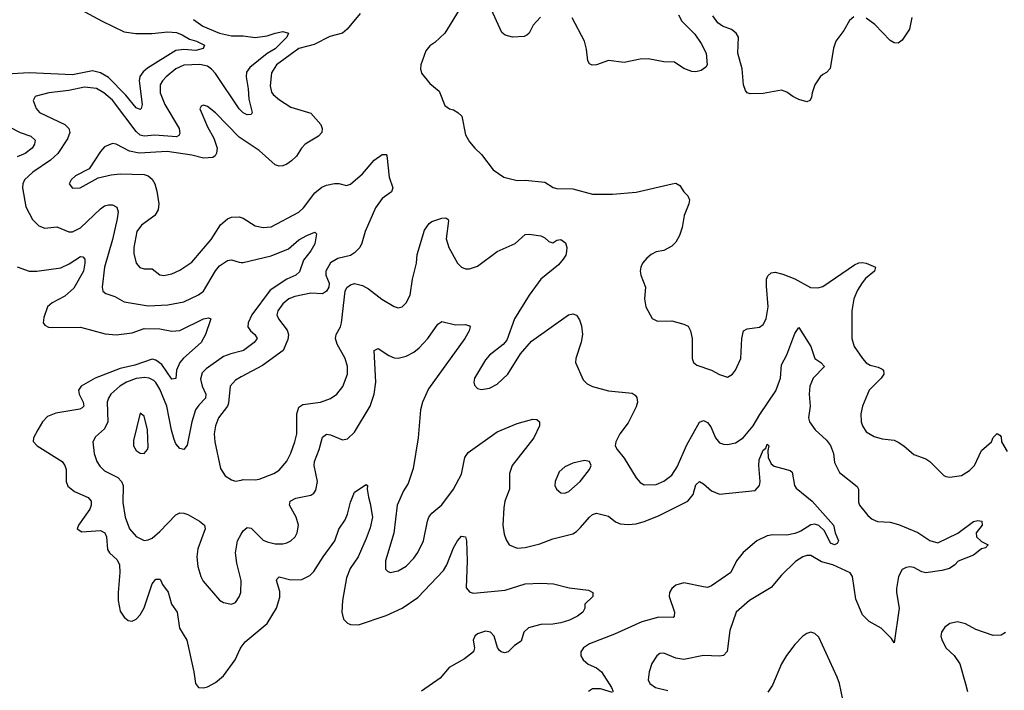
# Model space of a CAD drawing. Header units: inches. Extents: x 2143765 to 2212928, y 878963 to 1017374.
# Tile 177 of 256: x 2178883 to 2183845, y 963656 to 967038. Entities that reach past the tile are written whole.
import ezdxf

# ---------------------------------------------------------------- set-up
doc = ezdxf.new("R2010")
doc.units = ezdxf.units.IN
doc.header["$MEASUREMENT"] = 0
doc.layers.add('C1976', color=7, linetype='Continuous')
doc.layers.add('C1986', color=7, linetype='Continuous')

msp = doc.modelspace()

# ---------------------------------------------------------------- linework, layer by layer
at = {"layer": 'C1976', "color": 5}
for points, elevation in [([(2179190.3, 967090), (2179299, 967030), (2179410, 966977), (2179468.3, 966968.3), (2179548.6, 966968.6), (2179630, 966976.2), (2179673, 966973), (2179702.5, 966962.5), (2179739.6, 966939.6), (2179773.7, 966930), (2179814, 966910), (2179807.9, 966892.1), (2179770, 966882.9), (2179710, 966888.5), (2179670, 966882.6), (2179526.7, 966793.3), (2179504.8, 966775.2), (2179489.1, 966750.9), (2179485.8, 966730), (2179499.8, 966610), (2179496, 966590), (2179490, 966585.1), (2179470, 966593.5), (2179417.6, 966657.6), (2179330, 966746.6), (2179290, 966770.3), (2179250, 966781), (2179150, 966760.1), (2178930, 966769.5), (2178790, 966762.2)], 320), ([(2179759.8, 967039.8), (2179805.3, 967005.3), (2179890, 966970.1), (2179950, 966956.4), (2180000, 966956.7)], 340), ([(2180000, 966578), (2179990, 966588.1), (2179870, 966766.8), (2179850, 966789.2), (2179830, 966803.4), (2179791.6, 966811.6), (2179710, 966809.3), (2179670, 966789.9), (2179620.6, 966750), (2179602.2, 966730), (2179591.8, 966710), (2179590.8, 966670), (2179614.6, 966610), (2179686.7, 966490), (2179690, 966463.7), (2179685.9, 966454.1), (2179673, 966447), (2179564, 966456), (2179510, 966451.4), (2179490, 966455.6), (2179470, 966473.9), (2179350, 966632.8), (2179307.4, 966670), (2179270, 966691.4), (2179210, 966698.5), (2179130, 966681.1), (2179030.1, 966669.9), (2178966.8, 966653.2), (2178960.5, 966650), (2178950.4, 966630), (2178966, 966590), (2178982.6, 966570), (2179110.1, 966510.1), (2179130.1, 966490), (2179135, 966470), (2179123.4, 966436.6), (2179075.9, 966364.1), (2179039.1, 966330), (2178950.1, 966269.9), (2178907.9, 966230), (2178898.2, 966210), (2178896.5, 966190), (2178914, 966094), (2178947, 966030), (2178979.4, 965999.4), (2179010, 965987.4), (2179070, 965994.3), (2179130, 965969), (2179150, 965969.2), (2179190, 965988.5), (2179290, 966085), (2179310, 966099), (2179330, 966105), (2179350, 966104.2), (2179373.4, 966093.4), (2179379.7, 966070), (2179373.9, 966033.9), (2179350.1, 965930), (2179310.1, 965790), (2179298.2, 965690), (2179302.3, 965670), (2179317.5, 965657.5), (2179362.3, 965642.3), (2179410, 965615.6), (2179530, 965595.5), (2179630, 965599.8), (2179710, 965616.1), (2179783.5, 965650), (2179808.7, 965670), (2179870, 965771.2), (2179890, 965796.2), (2179930, 965824), (2179950, 965827.2), (2179990, 965814.6), (2180000, 965814.5)], 340), ([(2180000, 966439.1), (2179990, 966445.8), (2179870, 966568), (2179830, 966599.6), (2179810, 966606.6), (2179798, 966602), (2179790.9, 966589.1), (2179830, 966498.4), (2179861, 966441), (2179878.2, 966390), (2179874.6, 966365.4), (2179868.1, 966351.9), (2179856.8, 966343.2), (2179810, 966340.5), (2179750, 966354.4), (2179626.9, 966373.1), (2179484.8, 966364.8), (2179436, 966376), (2179370, 966409.7), (2179350, 966413.6), (2179310, 966397.4), (2179290, 966374.3), (2179233.4, 966286.6), (2179163.8, 966250), (2179142.4, 966230), (2179133, 966210), (2179149, 966189), (2179188, 966190), (2179279.1, 966240.9), (2179343.9, 966256.1), (2179390, 966261.4), (2179510, 966257.6), (2179530, 966250.2), (2179550, 966234.6), (2179564.2, 966210), (2179573.7, 966173.7), (2179583.5, 966110), (2179580.6, 966079.4), (2179563.9, 966050), (2179497.5, 966002.5), (2179474.2, 965970), (2179457.6, 965890), (2179459, 965859), (2179470.9, 965810.9), (2179488.2, 965788.2), (2179510, 965782.2), (2179550, 965782), (2179590, 965751.6), (2179610, 965748.4), (2179650, 965757.2), (2179690, 965774.7), (2179750, 965816.2), (2179848.2, 965930), (2179895.8, 966004.2), (2179930, 966034), (2179950, 966042.9), (2179990, 966043.8), (2180000, 966040.2)], 360), ([(2178830, 966498.6), (2178886, 966470), (2178938.7, 966450), (2178960.7, 966430), (2178958.1, 966410), (2178946.7, 966390), (2178910, 966362.9), (2178870, 966347.2)], 320), ([(2178871.1, 965791.1), (2178930, 965770.1), (2178970, 965769.5), (2179090, 965787.5), (2179133, 965807), (2179190, 965844.4), (2179201.7, 965841.7), (2179210.8, 965830.8), (2179211.8, 965810), (2179204.1, 965770), (2179156.4, 965683.6), (2179110, 965643.4), (2179047, 965610), (2179023.7, 965590), (2179004.4, 965535.6), (2179001.1, 965510), (2179010, 965497.1), (2179027.5, 965487.5), (2179050, 965485.8), (2179190, 965488.3), (2179313.3, 965453.3), (2179370, 965449.2), (2179450, 965458.5), (2179510, 965480.8), (2179590, 965479.1), (2179650, 965467.6), (2179690, 965470.2), (2179810, 965529.1), (2179834.4, 965534.4), (2179846.8, 965530), (2179820.3, 965450), (2179798, 965410), (2179708.2, 965331.8), (2179690.1, 965310), (2179674.1, 965270), (2179670, 965229), (2179650, 965225.7), (2179600.2, 965300.2), (2179570, 965322), (2179550, 965326), (2179463.3, 965296.7), (2179390, 965278.5), (2179263.2, 965230), (2179192.2, 965190), (2179179.7, 965170), (2179182.5, 965150), (2179203.2, 965110), (2179205.6, 965090), (2179198.6, 965081.4), (2179185.9, 965074.1), (2179065.5, 965054.5), (2179023.2, 965036.8), (2178998.7, 965010), (2178974.4, 964970), (2178953.4, 964930), (2178950.8, 964910.8), (2178970.7, 964890), (2179097.7, 964810), (2179111.3, 964790), (2179116.5, 964770), (2179116.9, 964710), (2179125.5, 964685.5), (2179158.8, 964658.8), (2179228.1, 964628.1), (2179243.9, 964610), (2179243.8, 964590), (2179236.3, 964570), (2179179.5, 964490), (2179173.4, 964470), (2179195.6, 964455.6), (2179290, 964462.5), (2179311.9, 964450), (2179320.8, 964430), (2179325.8, 964365.8), (2179336.2, 964350), (2179374.3, 964314.3), (2179385.3, 964290), (2179388.1, 964250), (2179379, 964150), (2179379.7, 964110), (2179390, 964056.3), (2179410, 964025.3), (2179430, 964008.8), (2179450, 964005.7), (2179470, 964014.9), (2179490, 964036.5), (2179510, 964072.4), (2179550, 964193.4), (2179570, 964216.9), (2179590, 964216.4), (2179592.8, 964212.8), (2179603.6, 964190), (2179631.5, 964151.5), (2179647.9, 964090), (2179677.3, 964050), (2179688.3, 963970), (2179725, 963910), (2179760.9, 963750), (2179769, 963690), (2179784.9, 963670), (2179810, 963668.8), (2179830, 963674.3), (2179870, 963696.5), (2179910, 963728.9), (2179968.9, 963810), (2179994.5, 963865.5), (2180000, 963873.3)], 320), ([(2180000, 965366.5), (2179946.5, 965353.5), (2179910, 965339.5), (2179822.1, 965277.9), (2179803.4, 965256.6), (2179794.9, 965225.1), (2179802.9, 965190), (2179820.9, 965150), (2179819.3, 965130), (2179785.4, 965094.6), (2179769.6, 965070), (2179750.6, 965010), (2179727.5, 964892.5), (2179710.4, 964870), (2179690, 964875.1), (2179670, 964898.9), (2179660.8, 964920.8), (2179647.5, 964967.5), (2179624.1, 965090), (2179590, 965174.4), (2179570, 965208.2), (2179558.6, 965218.5), (2179536.3, 965230), (2179513.3, 965233.3), (2179470, 965228.1), (2179421.2, 965210), (2179388.5, 965190), (2179342.3, 965150), (2179330.2, 965130), (2179324.6, 965110), (2179327.9, 965010), (2179310, 964975.6), (2179265, 964935), (2179252.2, 964910), (2179259, 964850), (2179272.5, 964810), (2179286.6, 964786.6), (2179310, 964763.5), (2179377.4, 964730), (2179396.9, 964710), (2179404.3, 964690), (2179403.5, 964603.5), (2179414, 964530), (2179436.9, 964470), (2179470, 964431.6), (2179510, 964412.7), (2179530, 964414.9), (2179550, 964424.4), (2179590, 964456.5), (2179670, 964541.7), (2179690, 964551.7), (2179710, 964550.3), (2179730, 964542.3), (2179789.3, 964509.3), (2179814, 964490), (2179817.4, 964470), (2179780.2, 964370), (2179776.5, 964330), (2179781.6, 964281.6), (2179796.5, 964230), (2179807.6, 964207.6), (2179890, 964110.6), (2179910, 964099.3), (2179950, 964090.5), (2179970, 964099.3), (2179990, 964128), (2179996.8, 964150), (2179999.8, 964210), (2179976.9, 964296.9), (2179970.5, 964350), (2179981.2, 964410), (2180000, 964443.2)], 340), ([(2180000, 965237.2), (2179970, 965221.2), (2179944.6, 965190), (2179936, 965104), (2179930, 965089), (2179885.3, 965030), (2179869.5, 964990), (2179863.5, 964950), (2179866.6, 964910), (2179894.9, 964774.9), (2179918.7, 964738.7), (2179950, 964717.6), (2179970, 964710.4), (2180000, 964716.6)], 360)]:
    msp.add_lwpolyline(points, dxfattribs=dict(at, elevation=elevation))
at = {"layer": 'C1976', "color": 5, "elevation": 360}
msp.add_lwpolyline([(2179490, 965053.2), (2179456.7, 964916.7), (2179455.8, 964890), (2179470, 964866.4), (2179490, 964853), (2179510, 964850.6), (2179527, 964870), (2179530, 964882), (2179527.8, 964970), (2179510, 965039)], close=True, dxfattribs=at)
at = {"layer": 'C1986', "color": 5}
for points, elevation in [([(2181110.7, 967110), (2181026, 966970), (2180976.1, 966923.9), (2180950, 966906), (2180930, 966881.2), (2180904.4, 966810), (2180903, 966790), (2180908.7, 966768.7), (2180950, 966716), (2180997.1, 966677.1), (2181025.9, 966605.9), (2181050, 966588.4), (2181070, 966583), (2181090.8, 966570), (2181111.7, 966551.7), (2181130, 966458), (2181150, 966422.8), (2181176.3, 966390), (2181210, 966359.1), (2181270, 966281), (2181323.4, 966243.4), (2181390, 966227), (2181431.4, 966228.6), (2181530, 966218.9), (2181572.3, 966192.3), (2181590, 966186.5), (2181670, 966185.5), (2181770, 966159.1), (2181870, 966159), (2181990, 966168.1), (2182170.6, 966210.6), (2182190, 966213.4), (2182210, 966202.8), (2182230.4, 966170.4), (2182250.7, 966150), (2182259.1, 966130), (2182255.8, 966110), (2182232.7, 966050), (2182221.5, 965990), (2182207.6, 965950), (2182190, 965917), (2182170, 965895.6), (2182130, 965874.5), (2182090, 965867), (2182065.7, 965854.3), (2182044.2, 965835.8), (2182022, 965810), (2182013, 965790), (2182010.5, 965770), (2182013, 965750), (2182037, 965690), (2182032.7, 965630), (2182038, 965590), (2182070, 965530.8), (2182097.1, 965517.1), (2182170, 965518.9), (2182230, 965502.3), (2182251.9, 965491.9), (2182264, 965470), (2182272.7, 965430), (2182272.4, 965330), (2182279.1, 965310), (2182295.6, 965295.6), (2182370, 965271.6), (2182410, 965248.9), (2182450, 965234.9), (2182476.2, 965250), (2182491.3, 965270), (2182517.4, 965330), (2182522.3, 965430), (2182531.3, 965468.7), (2182550, 965479.5), (2182612, 965488), (2182630, 965501.6), (2182644.8, 965530), (2182654.8, 965590), (2182646.1, 965693.9), (2182647.4, 965730), (2182654, 965746), (2182670, 965761.1), (2182690, 965765.2), (2182730, 965755), (2182790, 965731.8), (2182868, 965688), (2182905.8, 965685.8), (2182930, 965692.2), (2183090, 965801.2), (2183111.4, 965811.4), (2183130, 965814.4), (2183150, 965811.2), (2183195.5, 965790), (2183190.4, 965770), (2183146.6, 965733.4), (2183128.9, 965711.1), (2183105.8, 965674.2), (2183086.2, 965630), (2183076.3, 965570), (2183076.5, 965430), (2183088.3, 965390), (2183130, 965329.1), (2183150, 965308.3), (2183170, 965296.5), (2183210, 965286.7), (2183230, 965276.5), (2183236.5, 965270), (2183238.3, 965250), (2183224.4, 965230), (2183164, 965170), (2183130.2, 965089.8), (2183122.7, 965050), (2183124.4, 965010), (2183130.2, 964990), (2183150, 964960.3), (2183190, 964936.5), (2183230, 964925.3), (2183290, 964917), (2183310, 964908.5), (2183339.1, 964890), (2183390, 964844.9), (2183450, 964823), (2183470, 964810.6), (2183540.4, 964740.4), (2183550, 964734), (2183570, 964730.5), (2183630, 964739.5), (2183670, 964764.6), (2183694.8, 964790), (2183730, 964865.3), (2183781.2, 964910), (2183790, 964931.3), (2183810, 964951), (2183823.6, 964943.6), (2183830, 964934), (2183830.6, 964910), (2183860.4, 964860.4)], 380), ([(2181508.6, 967051.4), (2181470.7, 967010), (2181450.6, 966970), (2181439.5, 966960.5), (2181425.8, 966954.2), (2181366, 966950), (2181330, 966959.3), (2181313.8, 966973.8), (2181250, 967109.2)], 380), ([(2180598.3, 967070), (2180533.4, 966990), (2180510.4, 966970), (2180446.6, 966953.4), (2180366.9, 966913.1), (2180290, 966892.8), (2180176.6, 966810), (2180152, 966770), (2180144.9, 966704.9), (2180152.1, 966672.1), (2180160.7, 966660.7), (2180193.2, 966633.2), (2180250, 966597.8), (2180350, 966566.4), (2180400.5, 966510), (2180408.2, 966490), (2180406, 966470), (2180388.2, 966450), (2180322.4, 966410), (2180303.7, 966390), (2180278.7, 966350), (2180253.2, 966326.8), (2180230, 966309.8), (2180210, 966301.4), (2180190, 966299.8), (2180170, 966306.6), (2180090, 966378.7), (2180000, 966439.1)], 360), ([(2182202.8, 967062.8), (2182220.7, 967030), (2182285.9, 966965.8), (2182318.2, 966918.2), (2182342.6, 966870), (2182347.3, 966810), (2182341.4, 966798.6), (2182317.4, 966782.6), (2182290, 966775.6), (2182270, 966777.4), (2182230, 966791.6), (2182183.8, 966823.8), (2182130, 966825.8), (2182050, 966841.6), (2182010, 966838.8), (2181930, 966822.4), (2181850, 966832.7), (2181790, 966809.8), (2181768.6, 966808.6), (2181755.4, 966815.4), (2181746.3, 966830), (2181739.7, 966890), (2181729.6, 966930), (2181668.2, 967048.2)], 380), ([(2183086.6, 967053.4), (2183065.2, 967034.8), (2183037.1, 966982.9), (2182996.5, 966930), (2182984.6, 966895.4), (2182967.6, 966792.4), (2182950, 966772), (2182930, 966762), (2182918, 966750), (2182890.2, 966709.8), (2182876.5, 966670), (2182874.3, 966645.7), (2182866, 966630), (2182850, 966624.7), (2182810, 966635.1), (2182779.5, 966650), (2182750, 966672), (2182722.9, 966682.9), (2182630, 966666.6), (2182564.9, 966664.9), (2182549.6, 966669.6), (2182540.5, 966680.5), (2182531.6, 966710), (2182524.2, 966790), (2182501.6, 966870), (2182505.2, 966950), (2182493.2, 966970), (2182470, 966989.2), (2182425.6, 967005.6), (2182401.6, 967021.6), (2182377.2, 967057.2)], 380), ([(2183379.6, 967050), (2183367.6, 966990), (2183330, 966934.5), (2183310, 966919.5), (2183290, 966922), (2183270, 966934), (2183193.1, 967013.1), (2183150, 967045.1)], 380), ([(2180000, 966956.7), (2180010, 966956.8), (2180070, 966948.7), (2180130, 966956.3), (2180170, 966970.7), (2180210, 966978.4), (2180237.6, 966970), (2180230.2, 966950), (2180170, 966891.8), (2180130, 966868.4), (2180042.8, 966797.2), (2180026.3, 966773.7), (2180023.9, 966750), (2180034.3, 966690), (2180037.3, 966637.3), (2180054.6, 966570), (2180050, 966560.9), (2180030, 966557.7), (2180010, 966568), (2180000, 966578)], 340), ([(2180000, 966040.2), (2180010, 966036.5), (2180070, 965998.4), (2180110, 965990.2), (2180150, 965992.9), (2180290, 966067), (2180313.7, 966090), (2180370, 966165.2), (2180406.1, 966193.9), (2180430, 966204.2), (2180470, 966211.6), (2180491.7, 966211.7), (2180530, 966201.6), (2180550, 966208.8), (2180610, 966260.2), (2180670, 966330.3), (2180710, 966358.4), (2180730, 966359.1), (2180733.3, 966353.3), (2180744.6, 966244.6), (2180764.2, 966190), (2180757.6, 966170), (2180710, 966135.9), (2180676.6, 966090), (2180624.1, 965970), (2180608, 965912), (2180596.8, 965890), (2180570, 965862.9), (2180550, 965849.8), (2180486.2, 965833.8), (2180450, 965812.6), (2180425.2, 965770), (2180425.2, 965750), (2180442, 965710), (2180440.3, 965690), (2180430, 965669.7), (2180410, 965656.4), (2180350, 965658.8), (2180270, 965642.1), (2180239, 965630), (2180210, 965605.3), (2180184.5, 965570), (2180179.6, 965550), (2180187.6, 965530), (2180231.9, 965471.9), (2180237.8, 965450), (2180234.5, 965425.5), (2180210.2, 965370), (2180106.4, 965293.6), (2180000, 965237.2)], 360), ([(2180000, 964716.6), (2180010, 964718.7), (2180070, 964717), (2180090, 964721.1), (2180163.7, 964750), (2180190, 964767.2), (2180230, 964812.4), (2180250, 964853), (2180269.9, 964910.1), (2180279.1, 964950), (2180279.6, 965050), (2180290, 965084.6), (2180310, 965097.6), (2180399.3, 965110), (2180450, 965128.4), (2180481, 965150), (2180511.7, 965188.3), (2180535, 965250), (2180535.9, 965290), (2180523.4, 965330), (2180482.5, 965402.5), (2180474.6, 965430), (2180477.2, 965450), (2180499.4, 965490), (2180505.2, 965510), (2180523.1, 965670), (2180532.4, 965687.6), (2180550, 965701.5), (2180570, 965707.1), (2180610, 965697.2), (2180640.9, 965680.9), (2180708.3, 965628.3), (2180770, 965591.7), (2180790, 965584.9), (2180810, 965590.4), (2180831.3, 965610), (2180851.5, 965648.5), (2180863.1, 965730), (2180883.5, 965810), (2180886.2, 965853.8), (2180924, 965976), (2180947.4, 966010), (2180960.2, 966019.8), (2181010, 966037.5), (2181030, 966039.6), (2181042.6, 966030), (2181043.6, 966023.6), (2181032.9, 965932.9), (2181046.7, 965890), (2181090, 965810.4), (2181110, 965790.4), (2181130, 965782.6), (2181150, 965781.7), (2181190, 965795.2), (2181290, 965869.2), (2181380.7, 965910), (2181430, 965954.9), (2181450, 965956.5), (2181510, 965949), (2181530, 965938.7), (2181550, 965919.5), (2181570, 965912.4), (2181590, 965926), (2181610, 965930.4), (2181633.1, 965913.1), (2181640.8, 965890), (2181639.7, 965870), (2181634.7, 965850), (2181622.9, 965830), (2181597.8, 965802.2), (2181510.3, 965730), (2181450, 965649.6), (2181376.5, 965530), (2181338.7, 965421.3), (2181320.3, 965399.7), (2181250, 965346), (2181230, 965322.4), (2181176, 965230), (2181172, 965210), (2181175.1, 965195.1), (2181190, 965178.4), (2181210, 965173.7), (2181250, 965179.6), (2181290, 965199.5), (2181342.4, 965250), (2181406.3, 965353.7), (2181463.1, 965416.9), (2181649.8, 965550.2), (2181670, 965555.3), (2181688.6, 965548.6), (2181704.6, 965524.6), (2181715.2, 965495.2), (2181718.9, 965450), (2181712, 965412), (2181685.2, 965330), (2181684.6, 965310), (2181722.4, 965222.4), (2181742.7, 965202.7), (2181770, 965188.9), (2181850, 965166), (2181970, 965154), (2181985.1, 965145.1), (2181993.3, 965133.3), (2181996.5, 965110), (2181990, 965086.6), (2181950, 965005.6), (2181907, 964950), (2181888, 964910), (2181884.9, 964890), (2181894.8, 964870), (2181930, 964827.7), (2181990, 964728.5), (2182010, 964703.7), (2182030, 964691.8), (2182090, 964694), (2182130, 964711.3), (2182170, 964740.8), (2182197.2, 964782.8), (2182244.9, 964895.1), (2182310, 965008.8), (2182330, 965017.4), (2182350, 965006.7), (2182365.9, 964985.9), (2182390.3, 964930), (2182410, 964904.9), (2182430, 964897), (2182450, 964896), (2182490, 964904.4), (2182530, 964928.9), (2182580.3, 964990), (2182612.6, 965047.4), (2182694, 965166), (2182717.4, 965230), (2182722.4, 965297.6), (2182750, 965348.2), (2182790, 965455.5), (2182810, 965486.8), (2182870.2, 965390), (2182890.2, 965330.2), (2182920.5, 965310), (2182939.1, 965290), (2182881.4, 965230), (2182865.1, 965190), (2182861.4, 965150), (2182866.2, 965090), (2182857.7, 965030), (2182863.6, 965010), (2182891.6, 964970), (2182950, 964918.2), (2182970.1, 964890.1), (2182984.8, 964850), (2182990, 964804.9), (2183015.6, 964755.6), (2183103.7, 964683.7), (2183110.2, 964670), (2183110, 964604.9), (2183115.8, 964590), (2183157.5, 964537.5), (2183179.2, 964519.2), (2183207, 964507), (2183270, 964503.5), (2183312.9, 964492.9), (2183410, 964451.6), (2183470, 964411.6), (2183510, 964400.3), (2183610.7, 964449.3), (2183690, 964508.2), (2183712.4, 964512.4), (2183732, 964510), (2183734, 964490), (2183703.8, 964450), (2183704.9, 964430), (2183730, 964406), (2183764.7, 964390), (2183750, 964375.3), (2183730, 964369.5), (2183690, 964337.6), (2183612.4, 964307.6), (2183596.3, 964290), (2183569, 964271), (2183530, 964260.9), (2183450, 964249), (2183430, 964253.6), (2183390, 964276), (2183370, 964279.8), (2183350, 964276.5), (2183330, 964266), (2183312.6, 964230), (2183302.4, 964170), (2183301.3, 964150), (2183316.3, 964070), (2183290, 963895.3), (2183277.5, 963917.5), (2183225.1, 963970), (2183164.1, 964004.1), (2183130, 964037.6), (2183096.8, 964116.8), (2183080.3, 964230), (2183068.9, 964248.9), (2182980.5, 964290), (2182924.7, 964304.7), (2182870, 964336.2), (2182850, 964336.5), (2182830, 964329.8), (2182793.4, 964306.6), (2182722.3, 964237.7), (2182670, 964174.5), (2182561.7, 964110), (2182493.7, 964050), (2182461.8, 963958.2), (2182448.1, 963851.9), (2182430, 963832.6), (2182410, 963829.2), (2182330, 963831.9), (2182230, 963812.6), (2182190, 963819.1), (2182130, 963843), (2182110, 963841.3), (2182094.9, 963830), (2182068.5, 963791.5), (2182054.9, 963750), (2182050.3, 963710), (2182059.5, 963690), (2182087.3, 963670), (2182150, 963656.2)], 360), ([(2180000, 965814.5), (2180010, 965814.4), (2180150, 965848.1), (2180237.2, 965882.8), (2180290, 965928.2), (2180330, 965949.1), (2180370, 965966), (2180378.2, 965958.2), (2180370, 965907.1), (2180350, 965872.8), (2180314, 965826), (2180293.1, 965766.9), (2180274.3, 965750), (2180230, 965730.4), (2180145.6, 965674.4), (2180052.9, 965550), (2180034.4, 965510), (2180033.5, 965490), (2180045.8, 965470), (2180068.2, 965450), (2180079.2, 965430), (2180065.4, 965410), (2180010.8, 965369.2), (2180000, 965366.5)], 340), ([(2180000, 964443.2), (2180010, 964460.8), (2180030, 964476.9), (2180050, 964473.8), (2180110, 964414), (2180130, 964404.7), (2180170, 964395.5), (2180210, 964395.5), (2180230, 964400.8), (2180250, 964410.3), (2180271.1, 964430), (2180281.5, 964450), (2180287.6, 964490), (2180276.5, 964530), (2180242.8, 964590), (2180246, 964610), (2180274.1, 964625.9), (2180350, 964640.7), (2180364.7, 964650), (2180375, 964665), (2180383.7, 964710), (2180367.2, 964790), (2180368.7, 964810), (2180393.1, 964870), (2180410, 964932.4), (2180430, 964948.8), (2180450, 964945.2), (2180510, 964919.6), (2180535.9, 964924.1), (2180570, 964957.6), (2180649, 965090), (2180669.9, 965150.1), (2180678, 965210), (2180670, 965370.8), (2180690, 965380.3), (2180744.1, 965344.1), (2180770, 965333.8), (2180790, 965332), (2180830, 965341.4), (2180870, 965362), (2180896.6, 965383.4), (2180940.3, 965430), (2180990, 965502), (2181010, 965515.5), (2181079.2, 965499.2), (2181130, 965501.3), (2181150, 965494.8), (2181152.7, 965490), (2181148.4, 965470), (2181126, 965430), (2180943.3, 965176.7), (2180913.1, 965110), (2180902.3, 965070), (2180890.9, 964930), (2180865.5, 964774.6), (2180840.2, 964699.8), (2180818, 964662), (2180785.6, 964590), (2180769.1, 964449.1), (2180727.1, 964310), (2180727.2, 964267.2), (2180736.4, 964256.4), (2180750, 964250.4), (2180790, 964259.6), (2180830, 964283.2), (2180870, 964323.6), (2180890, 964352), (2180918.5, 964410), (2180937.6, 964510), (2180945.7, 964530), (2180960.5, 964550), (2181010, 964591.7), (2181070, 964670.3), (2181110, 964746.7), (2181127.1, 964830), (2181144, 964856), (2181290, 964960.2), (2181390, 965001.1), (2181450, 965019.1), (2181470, 965024), (2181490, 965022.8), (2181502.8, 965010), (2181502, 964990), (2181473.8, 964930), (2181365.4, 964790), (2181351.1, 964750), (2181352.2, 964670), (2181328.9, 964610), (2181322.6, 964577.4), (2181318.5, 964490), (2181323.9, 964443.9), (2181334.6, 964414.6), (2181350, 964390.7), (2181390, 964373.7), (2181430, 964375.8), (2181505.1, 964394.9), (2181570, 964420.2), (2181670, 964446.3), (2181690, 964457.4), (2181710, 964476.9), (2181754.7, 964530), (2181770, 964542.3), (2181790, 964548.9), (2181850, 964535.2), (2181886.1, 964506.1), (2181910, 964495.8), (2181950, 964492.3), (2181990, 964495.9), (2182030, 964507.5), (2182103.2, 964536.8), (2182250.5, 964609.6), (2182276.8, 964643.2), (2182290, 964692.7), (2182310, 964708.8), (2182330, 964697.6), (2182370, 964662.4), (2182410, 964645.6), (2182590, 964663.2), (2182611.6, 964690), (2182615.7, 964710), (2182608.1, 964790), (2182610, 964819.1), (2182630, 964868.2), (2182643, 964877), (2182650, 964897.1), (2182659.1, 964890), (2182654.3, 964865.7), (2182654.8, 964830), (2182670, 964797.7), (2182686.2, 964786.2), (2182765.5, 964765.5), (2182776.5, 964756.5), (2182788.4, 964690), (2182796.3, 964676.3), (2182877.1, 964610), (2182984.9, 964490), (2182992.7, 964450), (2183010.4, 964410), (2183003, 964397), (2182990, 964389.8), (2182970, 964398), (2182939.8, 964459.8), (2182910, 964487.2), (2182890, 964494.1), (2182870, 964490.6), (2182820.4, 964459.6), (2182790, 964446.4), (2182750, 964439.2), (2182679, 964441), (2182650, 964435.8), (2182597.6, 964410), (2182528.7, 964351.3), (2182494.9, 964310), (2182467, 964250), (2182370, 964183.1), (2182350, 964175.6), (2182330, 964177.6), (2182230, 964198.6), (2182190, 964186), (2182170, 964169.7), (2182158.4, 964150), (2182155.9, 964130), (2182183.1, 964050), (2182182, 964030), (2182176.5, 964023.5), (2182104.5, 964024.5), (2182017.8, 964002.2), (2181880.9, 963939.1), (2181754, 963890), (2181724.2, 963870), (2181710.3, 963850), (2181711.4, 963830), (2181722.8, 963810), (2181748.6, 963788.6), (2181790, 963769.3), (2181815, 963750), (2181866, 963670), (2181873.4, 963650)], 340), ([(2180000, 963873.3), (2180019.4, 963900.6), (2180130, 963992.9), (2180176.8, 964070), (2180193.7, 964126.3), (2180194.8, 964154.8), (2180177.4, 964210), (2180180.6, 964219.4), (2180190, 964228.2), (2180250, 964214), (2180304.2, 964215.8), (2180344.9, 964235.1), (2180364.8, 964255.2), (2180412, 964330), (2180471.6, 964410), (2180491.8, 964468.2), (2180523.1, 964516.9), (2180535.3, 964544.7), (2180550, 964606), (2180570, 964654.8), (2180630, 964694.8), (2180636, 964690), (2180634.4, 964670), (2180640.2, 964630), (2180650, 964598.8), (2180661.1, 964530), (2180650, 964476.3), (2180630, 964422), (2180588.1, 964330), (2180548.1, 964270), (2180530, 964222.9), (2180510.1, 964110), (2180506.4, 964050), (2180514.9, 964014.9), (2180534.9, 963994.9), (2180550, 963988.6), (2180590, 963987.4), (2180730, 964033.4), (2180810, 964071), (2180890, 964124.6), (2181018.9, 964261.1), (2181036.5, 964290), (2181070, 964374.9), (2181089.9, 964410.1), (2181110, 964434.4), (2181130, 964430.8), (2181135.6, 964410), (2181139, 964310), (2181134, 964174), (2181151.3, 964151.3), (2181170, 964146.2), (2181330, 964161.2), (2181430, 964194), (2181510, 964196.9), (2181573.3, 964193.3), (2181652.8, 964172.8), (2181750, 964160.7), (2181772, 964150), (2181771.3, 964130), (2181732, 964090), (2181732, 964070), (2181721, 964050), (2181694.8, 964030), (2181654.8, 964010), (2181610, 963996.4), (2181570.1, 963989.9), (2181510, 963988.5), (2181447.9, 963972.1), (2181424.6, 963950), (2181410, 963904), (2181377.3, 963882.7), (2181344.7, 963850), (2181325.8, 963845.8), (2181309.7, 963849.7), (2181299.6, 963859.6), (2181291.5, 963871.5), (2181274.3, 963930), (2181255.6, 963950), (2181230, 963955), (2181190, 963941), (2181176.5, 963930), (2181168.9, 963910), (2181174.9, 963870), (2181170.3, 963849.7), (2181125.4, 963814.6), (2181048.3, 963771.7), (2181003, 963717), (2180908.3, 963651.7)], 320), ([(2183852.2, 963947.8), (2183830, 963934.7), (2183790, 963932.8), (2183702.6, 963962.6), (2183650, 963992.3), (2183610, 964001.2), (2183570, 963992.7), (2183545.1, 963974.9), (2183528, 963950), (2183526, 963930), (2183530, 963912), (2183550, 963871), (2183592.3, 963832.3), (2183622, 963790), (2183650.5, 963689.5), (2183659.3, 963650)], 380), ([(2183031.1, 963610), (2183014.5, 963690), (2183002.7, 963722.7), (2182910, 963923.7), (2182890, 963942.7), (2182870, 963949.4), (2182850, 963943.7), (2182830, 963929.5), (2182790, 963887), (2182748.1, 963831.9), (2182723.1, 963790), (2182677.5, 963682.5), (2182653.7, 963646.3)], 380), ([(2181870, 963645.6), (2181810, 963664.5), (2181770, 963664.2), (2181749.1, 963650)], 340)]:
    msp.add_lwpolyline(points, dxfattribs=dict(at, elevation=elevation))
at = {"layer": 'C1986', "color": 5, "elevation": 360}
msp.add_lwpolyline([(2181730, 964815.6), (2181670, 964802), (2181630, 964783), (2181602.7, 964757.3), (2181582, 964710), (2181580.4, 964690), (2181588.2, 964670), (2181610, 964652.7), (2181630, 964650.4), (2181650, 964659.5), (2181707.6, 964710), (2181754, 964770), (2181762.7, 964790), (2181755.3, 964810)], close=True, dxfattribs=at)

doc.saveas('drawing.dxf')
